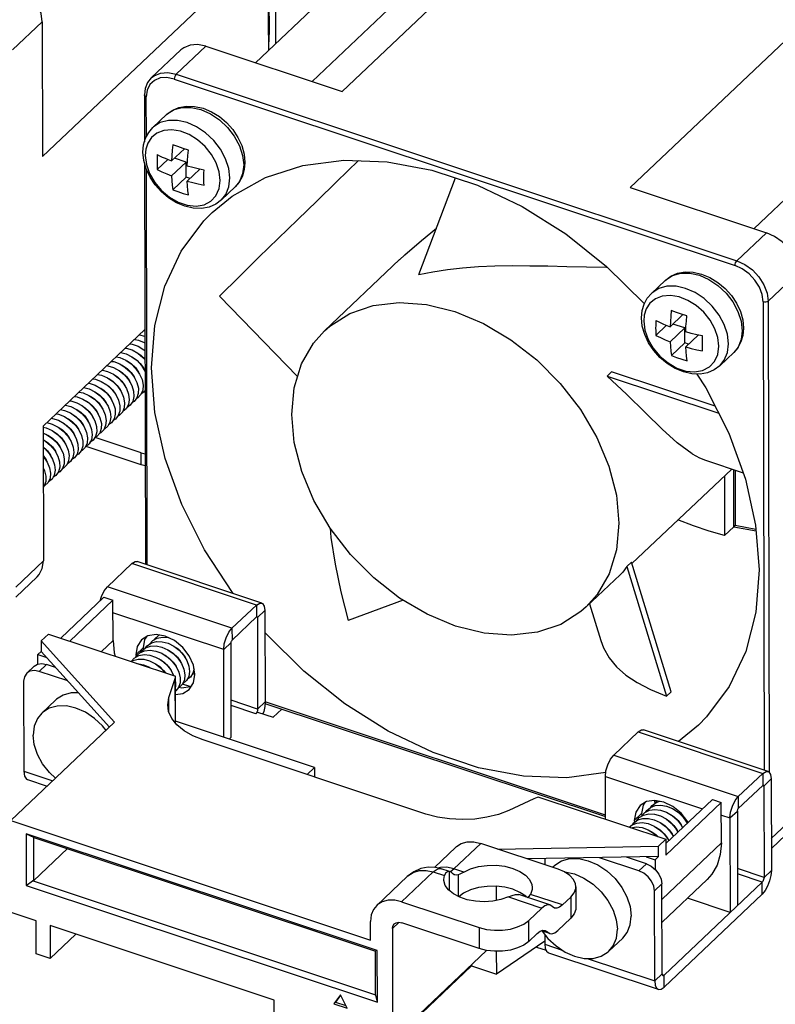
# Model space of a CAD drawing. Extents: x 0 to 1189, y 0 to 841.
# Tile 53 of 256: x 639 to 654, y 225 to 244. Entities that reach past the tile are written whole.
import ezdxf

# ---------------------------------------------------------------- set-up
doc = ezdxf.new("R2010")
doc.units = 0
doc.header["$LTSCALE"] = 65.395
doc.layers.get('0').update_dxf_attribs({"linetype": 'CONTINUOUS'})
for name, color, linetype in [('02___PRT_ALL_AXES', 7, 'CONTINUOUS'), ('03_ALL_AXES', 7, 'CONTINUOUS'), ('20_ALL_FEATURES', 7, 'CONTINUOUS')]:
    doc.layers.add(name, color=color, linetype=linetype)

msp = doc.modelspace()

# ---------------------------------------------------------------- linework, layer by layer
at = {"color": 7, "linetype": 'Continuous'}
for p, q in [((644.218, 243.741), (644.208, 248.133)), ((644.218, 248.154), (644.227, 243.761)), ((644.359, 243.58), (644.351, 247.322)), ((643.965, 243.206), (646.935, 246.022)), ((649.14, 245.972), (645.636, 242.65)), ((645.057, 242.843), (647.634, 245.286)), ((643.355, 244.715), (639.851, 241.394)), ((654.707, 244.12), (651.202, 240.799)), ((639.845, 243.999), (639.273, 243.456)), ((639.845, 243.999), (639.851, 241.394)), ((644.218, 243.741), (644.214, 243.442)), ((644.222, 243.45), (644.227, 243.761)), ((643.003, 243.526), (642.431, 242.984)), ((643.003, 243.526), (645.636, 242.65)), ((642.523, 243.456), (641.951, 242.913)), ((642.431, 242.984), (653.263, 239.38)), ((642.395, 242.892), (653.227, 239.289)), ((653.593, 240.003), (656.564, 242.818)), ((641.821, 242.585), (641.823, 241.681)), ((641.857, 241.775), (641.855, 242.552)), ((641.982, 241.954), (642.248, 242.206)), ((642.248, 242.206), (642.262, 242.219)), ((642.593, 241.544), (642.345, 241.31)), ((641.824, 241.266), (641.84, 233.514)), ((642.274, 241.338), (642.069, 241.143)), ((642.626, 241.286), (642.346, 241.02)), ((642.626, 241.286), (642.399, 241.361)), ((642.626, 240.996), (642.626, 241.286)), ((643.716, 241.416), (643.738, 241.232)), ((645.955, 241.316), (645.53, 240.905)), ((641.874, 233.503), (641.858, 241.149)), ((642.888, 241.149), (642.647, 240.92)), ((642.626, 240.996), (642.37, 240.753)), ((642.701, 240.972), (642.626, 240.996)), ((647.122, 239.114), (647.828, 240.982)), ((643.307, 240.557), (643.572, 240.809)), ((651.202, 240.799), (653.835, 239.923)), ((653.263, 239.38), (653.835, 239.923)), ((646.747, 239.403), (645.296, 238.027)), ((646.745, 239.401), (646.847, 239.496)), ((651.61, 238.751), (651.876, 239.003)), ((651.876, 239.003), (651.89, 239.016)), ((654.438, 239.144), (653.866, 238.601)), ((644.779, 237.144), (643.268, 238.7)), ((653.77, 238.587), (653.789, 229.539)), ((653.866, 238.601), (653.885, 229.496)), ((652.221, 238.341), (651.973, 238.106)), ((653.345, 238.213), (653.366, 238.029)), ((641.83, 238.05), (639.862, 236.184)), ((651.902, 238.135), (651.697, 237.94)), ((652.254, 238.083), (651.974, 237.817)), ((652.254, 238.083), (652.028, 238.158)), ((652.255, 237.793), (652.254, 238.083)), ((652.516, 237.946), (652.275, 237.717)), ((652.255, 237.793), (651.998, 237.55)), ((652.329, 237.768), (652.255, 237.793)), ((652.935, 237.354), (653.2, 237.606)), ((650.843, 237.237), (650.754, 237.152)), ((650.754, 237.152), (652.912, 236.434)), ((652.843, 236.571), (650.843, 237.237)), ((652.491, 237.192), (652.664, 236.926)), ((644.664, 236.411), (644.711, 236.923)), ((641.833, 236.835), (641.806, 236.844)), ((639.862, 236.184), (639.868, 233.58)), ((641.756, 235.67), (640.87, 235.965)), ((641.756, 235.67), (641.836, 235.652)), ((641.757, 235.438), (641.756, 235.67)), ((653.163, 235.357), (651.235, 233.53)), ((652.655, 235.526), (653.381, 235.285)), ((653.204, 234.243), (653.202, 235.344)), ((653.023, 235.224), (653.025, 234.074)), ((653.227, 235.336), (653.229, 234.271)), ((653.025, 234.074), (653.204, 234.243)), ((653.204, 234.243), (653.632, 234.164)), ((653.228, 234.273), (653.629, 234.193)), ((639.335, 233.075), (639.868, 233.58)), ((651.227, 233.557), (651.137, 233.473)), ((651.137, 233.473), (651.902, 230.97)), ((651.992, 231.055), (651.227, 233.557)), ((639.748, 233.272), (639.335, 232.881)), ((651.009, 233.315), (650.352, 232.693)), ((640.203, 232.09), (641.039, 232.882)), ((641.039, 232.882), (641.213, 232.824)), ((640.377, 232.032), (641.213, 232.824)), ((641.214, 232.042), (641.213, 232.824)), ((643.985, 232.729), (643.985, 232.498)), ((646.82, 232.822), (645.756, 232.432)), ((650.416, 232.753), (650.632, 232.045)), ((643.512, 232.049), (643.985, 232.498)), ((644.003, 232.486), (643.984, 232.492)), ((644.002, 232.495), (644.003, 232.486)), ((644.146, 232.621), (644.003, 232.486)), ((644.003, 232.486), (644.007, 230.72)), ((639.966, 232.169), (639.825, 232.036)), ((639.966, 232.169), (642.418, 231.353)), ((643.511, 232.28), (643.512, 232.049)), ((639.825, 232.036), (641.245, 230.465)), ((639.825, 232.036), (639.826, 231.833)), ((641.214, 232.042), (640.989, 231.828)), ((643.351, 231.867), (643.494, 232.003)), ((643.498, 230.179), (643.494, 232.003)), ((639.826, 231.833), (639.76, 231.771)), ((639.76, 231.771), (639.934, 231.713)), ((639.761, 231.588), (639.76, 231.771)), ((641.146, 230.372), (639.826, 231.833)), ((639.69, 231.547), (639.547, 231.412)), ((639.69, 231.547), (639.753, 231.586)), ((639.93, 231.583), (639.787, 231.447)), ((640.105, 231.525), (639.93, 231.583)), ((642.418, 231.344), (642.418, 231.353)), ((642.294, 230.945), (642.409, 231.288)), ((642.409, 231.288), (642.411, 230.46)), ((642.42, 230.449), (642.418, 231.344)), ((642.7, 231.155), (642.558, 231.202)), ((651.902, 230.97), (651.992, 231.055)), ((642.269, 230.798), (642.294, 230.945)), ((642.294, 230.657), (642.294, 230.945)), ((644.007, 230.72), (643.496, 230.89)), ((643.972, 230.628), (643.496, 230.787)), ((644.15, 230.856), (644.007, 230.72)), ((644.148, 230.829), (650.724, 228.641)), ((650.724, 228.669), (644.15, 230.856)), ((643.972, 230.628), (644.007, 230.662)), ((643.979, 230.637), (643.972, 230.628)), ((643.987, 230.648), (643.979, 230.637)), ((643.995, 230.665), (643.987, 230.648)), ((643.992, 230.637), (643.987, 230.648)), ((644.007, 230.72), (644.006, 230.703)), ((644.007, 230.662), (644.308, 230.562)), ((644.308, 230.562), (644.475, 230.72)), ((639.242, 228.567), (641.245, 230.465)), ((645.105, 229.591), (642.42, 230.484)), ((652.519, 230.406), (652.132, 230.09)), ((647.257, 228.691), (642.954, 230.123)), ((643.456, 230.14), (643.498, 230.179)), ((644.962, 229.455), (645.105, 229.591)), ((645.105, 229.591), (645.106, 229.416)), ((653.764, 229.476), (653.764, 229.244)), ((645.106, 229.416), (645.099, 229.409)), ((653.925, 229.368), (653.782, 229.232)), ((653.764, 229.244), (653.29, 228.795)), ((653.762, 229.239), (653.782, 229.232)), ((653.781, 229.242), (653.782, 229.232)), ((653.782, 229.232), (653.786, 227.467)), ((649.339, 228.983), (648.859, 228.761)), ((649.435, 229.018), (651.888, 228.202)), ((651.682, 228.899), (651.673, 228.955)), ((652.788, 228.973), (651.888, 228.12)), ((652.961, 228.915), (651.888, 227.898)), ((652.788, 228.973), (652.961, 228.915)), ((652.963, 228.132), (652.961, 228.915)), ((653.29, 229.027), (653.29, 228.795)), ((653.129, 228.614), (653.272, 228.749)), ((653.272, 228.749), (653.276, 226.926)), ((653.927, 228.219), (654.46, 228.725)), ((639.242, 228.567), (646.188, 226.256)), ((646.318, 226.052), (639.534, 228.309)), ((639.534, 228.309), (639.678, 228.243)), ((639.534, 228.309), (639.536, 227.31)), ((654.34, 228.417), (653.928, 228.026)), ((639.687, 228.237), (639.678, 228.243)), ((639.678, 228.243), (639.68, 227.403)), ((639.687, 228.237), (646.28, 226.043)), ((647.796, 227.631), (648.314, 228.122)), ((649.81, 227.625), (648.314, 228.122)), ((651.888, 228.202), (651.747, 228.069)), ((652.963, 228.132), (651.816, 227.045)), ((651.888, 228.202), (651.888, 227.898)), ((639.68, 227.403), (640.333, 228.022)), ((647.834, 228.051), (647.42, 227.659)), ((648.639, 228.014), (651.747, 228.069)), ((651.748, 227.867), (651.747, 228.069)), ((651.748, 227.867), (649.217, 227.822)), ((651.514, 227.729), (651.132, 227.856)), ((651.509, 227.862), (651.682, 227.805)), ((651.682, 227.805), (651.748, 227.867)), ((651.682, 227.805), (651.683, 227.621)), ((646.788, 226.994), (647.397, 227.572)), ((647.397, 227.572), (647.614, 227.5)), ((647.553, 227.632), (647.44, 227.658)), ((647.535, 227.66), (647.487, 227.647)), ((647.662, 227.661), (647.535, 227.66)), ((647.712, 227.579), (647.553, 227.632)), ((647.796, 227.631), (647.662, 227.661)), ((647.726, 227.574), (647.711, 227.578)), ((647.712, 227.209), (647.711, 227.578)), ((647.723, 227.582), (647.739, 227.587)), ((647.739, 227.587), (647.796, 227.631)), ((647.986, 227.568), (647.796, 227.631)), ((651.514, 227.729), (651.371, 227.593)), ((653.786, 227.467), (653.275, 227.637)), ((653.929, 227.602), (653.786, 227.467)), ((639.536, 227.31), (639.656, 227.4)), ((639.68, 227.403), (639.656, 227.4)), ((646.289, 225.193), (639.656, 227.4)), ((646.307, 226.924), (646.896, 227.482)), ((646.896, 227.482), (646.897, 227.482)), ((646.897, 227.482), (646.91, 227.495)), ((647.603, 227.426), (647.614, 227.5)), ((647.88, 227.515), (647.881, 227.097)), ((652.686, 227.424), (651.817, 226.6)), ((651.855, 225.579), (653.75, 227.375)), ((653.75, 227.375), (653.275, 227.533)), ((653.751, 227.144), (653.75, 227.375)), ((639.536, 227.31), (646.32, 225.053)), ((648.613, 227.294), (648.614, 227.021)), ((650.152, 227.287), (650.153, 226.882)), ((651.815, 227.339), (651.672, 227.204)), ((651.819, 225.603), (651.815, 227.339)), ((646.788, 226.994), (648.283, 226.497)), ((648.849, 227.089), (649.494, 226.874)), ((649.033, 227.138), (649.048, 227.134)), ((649.65, 226.934), (649.048, 227.134)), ((649.201, 227.083), (649.183, 227.103)), ((649.893, 226.933), (649.274, 227.139)), ((650.054, 227.086), (649.893, 226.933)), ((650.054, 227.086), (650.055, 226.68)), ((639.727, 226.625), (639.246, 226.785)), ((649.494, 226.874), (649.242, 226.636)), ((649.737, 226.873), (649.65, 226.934)), ((639.729, 225.988), (639.727, 226.625)), ((646.188, 226.256), (646.187, 226.616)), ((646.608, 226.476), (646.738, 226.598)), ((649.243, 226.23), (649.242, 226.636)), ((650.055, 226.68), (649.802, 226.442)), ((644.326, 225.095), (639.998, 226.535)), ((639.998, 226.535), (639.999, 225.898)), ((646.608, 226.476), (646.613, 224.334)), ((648.284, 226.092), (646.789, 226.589)), ((648.283, 226.497), (648.284, 226.092)), ((649.404, 226.383), (649.461, 226.426)), ((649.647, 226.382), (649.486, 226.435)), ((649.509, 226.444), (649.603, 226.412)), ((649.56, 226.443), (649.647, 226.382)), ((639.999, 225.898), (640.496, 226.369)), ((649.555, 226.231), (648.617, 225.595)), ((649.404, 226.383), (649.243, 226.23)), ((646.318, 226.052), (646.281, 226.046)), ((646.283, 225.206), (646.281, 226.046)), ((646.32, 225.053), (646.318, 226.052)), ((648.429, 226.055), (646.613, 224.334)), ((648.616, 226.039), (648.617, 225.595)), ((639.999, 225.898), (639.729, 225.988)), ((646.133, 223.857), (648.136, 225.755)), ((648.136, 225.777), (648.136, 225.755)), ((648.136, 225.755), (648.617, 225.595)), ((651.676, 225.467), (651.819, 225.603)), ((651.82, 225.59), (651.855, 225.579)), ((651.844, 225.571), (651.855, 225.579)), ((651.855, 225.347), (651.855, 225.579)), ((644.328, 224.458), (644.326, 225.095)), ((645.604, 225.197), (645.475, 225.024)), ((645.608, 225.188), (645.51, 225.057)), ((645.734, 224.937), (645.604, 225.197)), ((646.289, 225.193), (646.283, 225.206)), ((646.32, 225.053), (646.289, 225.193)), ((645.475, 225.024), (645.51, 225.057)), ((645.475, 225.024), (645.734, 224.937)), ((645.51, 225.057), (645.707, 224.992))]:
    msp.add_line(p, q, dxfattribs=at)
at = {"color": 3, "linetype": 'Continuous'}
for p, q in [((641.757, 235.438), (640.692, 235.792)), ((641.836, 235.421), (641.757, 235.438)), ((641.578, 233.53), (641.104, 233.081)), ((643.985, 232.729), (641.578, 233.53)), ((644.085, 232.768), (641.678, 233.568)), ((643.511, 232.28), (641.104, 233.081)), ((640.965, 232.812), (640.99, 232.897)), ((643.511, 232.28), (643.985, 232.729)), ((643.351, 231.867), (641.213, 232.578)), ((644.146, 232.621), (644.15, 230.856)), ((643.354, 230.174), (643.351, 231.867)), ((640.341, 231.263), (639.787, 231.447)), ((639.486, 231.258), (639.49, 229.521)), ((650.883, 229.828), (651.356, 230.277)), ((651.356, 230.277), (653.764, 229.476)), ((653.864, 229.514), (651.456, 230.315)), ((650.883, 229.828), (653.29, 229.027)), ((639.49, 229.521), (640.052, 229.335)), ((653.764, 229.476), (653.29, 229.027)), ((639.559, 229.359), (639.943, 229.231)), ((650.722, 229.415), (652.596, 228.791)), ((650.724, 228.589), (650.722, 229.415)), ((653.925, 229.368), (653.929, 227.602)), ((652.962, 228.67), (653.129, 228.614)), ((653.129, 228.614), (653.133, 226.79)), ((649.551, 227.828), (649.551, 227.711)), ((651.371, 227.593), (650.609, 227.847)), ((651.676, 225.467), (651.672, 227.204)), ((653.751, 227.144), (651.855, 225.347)), ((653.133, 226.79), (652.308, 227.065)), ((649.554, 226.362), (649.555, 226.173)), ((649.392, 226.121), (649.577, 226.059)), ((649.555, 226.173), (649.885, 226.063)), ((649.555, 226.173), (649.562, 226.099)), ((649.623, 226.01), (651.744, 225.305)), ((650.371, 225.901), (651.676, 225.467))]:
    msp.add_line(p, q, dxfattribs=at)
at = {"color": 7, "linetype": 'Continuous'}
for points in [[(639.845, 243.999), (639.824, 244.156), (639.764, 244.315), (639.668, 244.467), (639.544, 244.6), (639.398, 244.706), (639.242, 244.778)], [(644.227, 243.761), (644.227, 243.755), (644.218, 243.741)], [(643.003, 243.526), (642.847, 243.558), (642.702, 243.549), (642.578, 243.498), (642.523, 243.456)], [(641.951, 242.913), (642.006, 242.956), (642.13, 243.007), (642.275, 243.016), (642.431, 242.984)], [(642.431, 242.984), (642.417, 242.967), (642.406, 242.943), (642.398, 242.917), (642.395, 242.892)], [(641.951, 242.913), (641.88, 242.824), (641.836, 242.713), (641.821, 242.585)], [(642.395, 242.892), (642.255, 242.921), (642.125, 242.913), (642.013, 242.867), (641.927, 242.788), (641.873, 242.68), (641.855, 242.552)], [(641.855, 242.552), (641.835, 242.562), (641.823, 242.576), (641.821, 242.585)], [(642.248, 242.206), (642.357, 242.287), (642.486, 242.343), (642.633, 242.37), (642.79, 242.365), (642.953, 242.328)], [(642.262, 242.219), (642.393, 242.301), (642.55, 242.344), (642.724, 242.345), (642.908, 242.303), (643.093, 242.222), (643.268, 242.105), (643.425, 241.958), (643.556, 241.789), (643.655, 241.605), (643.716, 241.416)], [(642.953, 242.328), (643.114, 242.261), (643.267, 242.167), (643.406, 242.051), (643.527, 241.915), (643.626, 241.765), (643.701, 241.606)], [(643.472, 240.981), (643.451, 241.165), (643.389, 241.353), (643.29, 241.537), (643.159, 241.706), (643.002, 241.853), (642.827, 241.97), (642.643, 242.052), (642.459, 242.093), (642.284, 242.092), (642.127, 242.05), (641.996, 241.967), (641.982, 241.954)], [(641.792, 241.481), (641.805, 241.621), (641.842, 241.748), (641.902, 241.86), (641.982, 241.954)], [(643.284, 240.934), (643.264, 241.101), (643.207, 241.272), (643.115, 241.437), (642.993, 241.588), (642.847, 241.719), (642.685, 241.819), (642.516, 241.885), (642.35, 241.912), (642.194, 241.899), (642.06, 241.847), (641.956, 241.763), (641.885, 241.655), (641.846, 241.535), (641.835, 241.416)], [(643.307, 240.557), (643.198, 240.476), (643.068, 240.42), (642.922, 240.394), (642.764, 240.398), (642.601, 240.435), (642.44, 240.502), (642.288, 240.596), (642.149, 240.713), (642.028, 240.849), (641.928, 240.998), (641.854, 241.158), (641.808, 241.32), (641.792, 241.481)], [(642.068, 241.432), (642.066, 241.382), (642.065, 241.332), (642.065, 241.285)], [(642.068, 241.432), (642.114, 241.41), (642.164, 241.386), (642.219, 241.361), (642.28, 241.336), (642.345, 241.31)], [(642.368, 241.622), (642.358, 241.516), (642.35, 241.412), (642.345, 241.31)], [(642.669, 241.521), (642.566, 241.552), (642.466, 241.586), (642.368, 241.622)], [(642.646, 241.21), (642.651, 241.312), (642.659, 241.416), (642.669, 241.521)], [(643.701, 241.606), (643.746, 241.443), (643.762, 241.283)], [(641.835, 241.416), (641.857, 241.243), (641.919, 241.065), (642.018, 240.894), (642.149, 240.739), (642.304, 240.609), (642.474, 240.513), (642.648, 240.455), (642.818, 240.438), (642.972, 240.465), (643.103, 240.533), (643.202, 240.638), (643.263, 240.775), (643.284, 240.934)], [(642.065, 241.285), (642.066, 241.237), (642.067, 241.189), (642.069, 241.143)], [(643.129, 240.313), (643.514, 240.63), (644.156, 240.989), (644.879, 241.224), (645.669, 241.327), (646.506, 241.296), (647.373, 241.134)], [(643.762, 241.283), (643.749, 241.143), (643.712, 241.015), (643.652, 240.903), (643.572, 240.809)], [(642.069, 241.143), (642.158, 241.1), (642.25, 241.059), (642.346, 241.02)], [(642.971, 241.132), (642.86, 241.155), (642.752, 241.181), (642.646, 241.21)], [(642.968, 240.984), (642.968, 241.033), (642.969, 241.082), (642.971, 241.132)], [(643.738, 241.232), (643.717, 241.062), (643.656, 240.914), (643.572, 240.809)], [(647.373, 241.134), (648.25, 240.842), (649.117, 240.428), (649.956, 239.9), (650.747, 239.271), (651.472, 238.555), (651.475, 238.552)], [(642.346, 241.02), (642.351, 240.928), (642.359, 240.839), (642.37, 240.753)], [(642.647, 240.92), (642.753, 240.892), (642.861, 240.866), (642.971, 240.843)], [(642.671, 240.653), (642.66, 240.739), (642.652, 240.828), (642.647, 240.92)], [(642.971, 240.843), (642.969, 240.889), (642.968, 240.936), (642.968, 240.984)], [(645.53, 240.905), (645.153, 240.539), (644.778, 240.175), (644.406, 239.812), (644.032, 239.448), (643.654, 239.078), (643.268, 238.7)], [(643.307, 240.557), (643.391, 240.662), (643.452, 240.81), (643.472, 240.981)], [(642.37, 240.753), (642.468, 240.717), (642.568, 240.684), (642.671, 240.653)], [(641.956, 237.312), (642.02, 238.131), (642.214, 238.889), (642.532, 239.567), (642.969, 240.152), (643.129, 240.313)], [(646.847, 239.496), (647.169, 239.776), (647.46, 240.008)], [(654.438, 239.144), (654.417, 239.301), (654.356, 239.46), (654.261, 239.611), (654.136, 239.745), (653.991, 239.851), (653.835, 239.923)], [(653.227, 239.289), (653.23, 239.313), (653.237, 239.339), (653.249, 239.363), (653.263, 239.38)], [(653.263, 239.38), (653.418, 239.309), (653.564, 239.203), (653.689, 239.069), (653.784, 238.918), (653.845, 238.758), (653.866, 238.601)], [(647.122, 239.114), (647.391, 239.169), (647.671, 239.213), (647.964, 239.245), (648.27, 239.268), (648.589, 239.281), (648.92, 239.287), (649.261, 239.286), (649.613, 239.281), (649.977, 239.273), (650.355, 239.264), (650.747, 239.258), (650.761, 239.258)], [(651.876, 239.003), (651.985, 239.084), (652.114, 239.14), (652.261, 239.166), (652.418, 239.162), (652.581, 239.125)], [(653.77, 238.587), (653.751, 238.728), (653.697, 238.872), (653.61, 239.009), (653.498, 239.129), (653.367, 239.224), (653.227, 239.289)], [(651.89, 239.016), (652.021, 239.098), (652.178, 239.141), (652.352, 239.141), (652.537, 239.1), (652.721, 239.019), (652.896, 238.902), (653.053, 238.755), (653.184, 238.585), (653.283, 238.402), (653.345, 238.213)], [(652.581, 239.125), (652.742, 239.058), (652.895, 238.964), (653.034, 238.847), (653.155, 238.712), (653.255, 238.562), (653.329, 238.402)], [(653.1, 237.777), (653.079, 237.961), (653.017, 238.15), (652.918, 238.333), (652.787, 238.503), (652.63, 238.65), (652.455, 238.767), (652.271, 238.848), (652.087, 238.89), (651.912, 238.889), (651.755, 238.846), (651.625, 238.764), (651.61, 238.751)], [(651.421, 238.277), (651.433, 238.418), (651.471, 238.545), (651.53, 238.657), (651.61, 238.751)], [(652.912, 237.731), (652.892, 237.898), (652.835, 238.069), (652.743, 238.234), (652.621, 238.385), (652.475, 238.515), (652.313, 238.616), (652.145, 238.682), (651.978, 238.709), (651.822, 238.696), (651.688, 238.644), (651.584, 238.559), (651.513, 238.451), (651.474, 238.332), (651.463, 238.213)], [(653.866, 238.601), (653.847, 238.59), (653.823, 238.583), (653.795, 238.582), (653.77, 238.587)], [(645.296, 238.027), (645.399, 238.119), (645.788, 238.364), (646.238, 238.517), (646.737, 238.575), (647.269, 238.535), (647.817, 238.399), (648.366, 238.17), (648.898, 237.856), (649.398, 237.466), (649.849, 237.012), (650.239, 236.508), (650.556, 235.969), (650.79, 235.412), (650.934, 234.853), (650.983, 234.309)], [(651.996, 238.418), (651.986, 238.312), (651.978, 238.208), (651.973, 238.106)], [(652.297, 238.318), (652.194, 238.349), (652.094, 238.382), (651.996, 238.418)], [(653.329, 238.402), (653.374, 238.24), (653.39, 238.079)], [(652.935, 237.354), (652.826, 237.273), (652.696, 237.217), (652.55, 237.19), (652.392, 237.195), (652.23, 237.232), (652.068, 237.299), (651.916, 237.393), (651.777, 237.51), (651.656, 237.645), (651.556, 237.795), (651.482, 237.954), (651.436, 238.117), (651.421, 238.277)], [(651.463, 238.213), (651.485, 238.039), (651.547, 237.862), (651.646, 237.69), (651.777, 237.536), (651.932, 237.406), (652.102, 237.309), (652.277, 237.251), (652.446, 237.235), (652.601, 237.262), (652.731, 237.33), (652.83, 237.435), (652.892, 237.571), (652.912, 237.731)], [(651.696, 238.229), (651.694, 238.178), (651.694, 238.129), (651.693, 238.081)], [(651.696, 238.229), (651.742, 238.206), (651.792, 238.183), (651.848, 238.158), (651.908, 238.132), (651.973, 238.106)], [(652.274, 238.006), (652.279, 238.108), (652.287, 238.212), (652.297, 238.318)], [(644.711, 236.923), (644.853, 237.387), (645.084, 237.79), (645.296, 238.027)], [(651.693, 238.081), (651.694, 238.033), (651.695, 237.986), (651.697, 237.94)], [(653.39, 238.079), (653.378, 237.939), (653.34, 237.812), (653.28, 237.7), (653.2, 237.606)], [(653.366, 238.029), (653.345, 237.859), (653.284, 237.711), (653.2, 237.606)], [(651.697, 237.94), (651.786, 237.896), (651.878, 237.855), (651.974, 237.817)], [(652.599, 237.929), (652.488, 237.952), (652.38, 237.978), (652.274, 238.006)], [(652.596, 237.781), (652.596, 237.83), (652.597, 237.879), (652.599, 237.929)], [(651.974, 237.817), (651.979, 237.725), (651.987, 237.636), (651.998, 237.55)], [(652.275, 237.717), (652.381, 237.688), (652.489, 237.662), (652.599, 237.639)], [(652.299, 237.45), (652.288, 237.536), (652.28, 237.625), (652.275, 237.717)], [(652.599, 237.639), (652.598, 237.686), (652.596, 237.733), (652.596, 237.781)], [(652.935, 237.354), (653.019, 237.459), (653.08, 237.607), (653.1, 237.777)], [(651.998, 237.55), (652.096, 237.514), (652.196, 237.481), (652.299, 237.45)], [(643.531, 232.952), (643.531, 232.952), (642.983, 233.794), (642.543, 234.67), (642.221, 235.562), (642.024, 236.449), (641.956, 237.312)], [(652.399, 235.651), (652.111, 235.866), (651.819, 236.13), (651.496, 236.444), (651.13, 236.801), (650.754, 237.152)], [(652.664, 236.926), (653.104, 236.05), (653.426, 235.158), (653.623, 234.271), (653.691, 233.408)], [(647.281, 232.55), (646.749, 232.864), (646.25, 233.254), (645.798, 233.708), (645.408, 234.212), (645.091, 234.751), (644.857, 235.308), (644.714, 235.867), (644.664, 236.411)], [(652.399, 235.651), (652.539, 235.573), (652.655, 235.526)], [(645.405, 234.217), (645.423, 234.034), (645.502, 233.519), (645.612, 232.987), (645.756, 232.432)], [(650.983, 234.309), (650.936, 233.797), (650.795, 233.333), (650.563, 232.93), (650.351, 232.693)], [(653.025, 234.074), (652.725, 234.159), (652.424, 234.259), (652.123, 234.374)], [(653.204, 234.243), (653.222, 234.261), (653.229, 234.271), (653.229, 234.272)], [(639.747, 233.272), (639.788, 233.317), (639.847, 233.436), (639.868, 233.58)], [(651.137, 233.473), (651.057, 233.365), (651.008, 233.314)], [(653.691, 233.408), (653.627, 232.589), (653.434, 231.831), (653.115, 231.153), (652.678, 230.568), (652.519, 230.406)], [(650.351, 232.693), (650.248, 232.601), (649.859, 232.356), (649.409, 232.203), (648.91, 232.145), (648.379, 232.185), (647.83, 232.321), (647.281, 232.55)], [(643.985, 232.498), (643.992, 232.502), (643.997, 232.502)], [(643.997, 232.502), (643.998, 232.501), (644.002, 232.495)], [(650.731, 229.492), (649.978, 229.393), (649.141, 229.423), (648.274, 229.586), (647.397, 229.878), (646.53, 230.292), (645.691, 230.82), (644.901, 231.448), (644.175, 232.165), (644.147, 232.199)], [(641.214, 232.042), (641.238, 231.808), (641.258, 231.739)], [(643.494, 232.003), (643.495, 232.015), (643.499, 232.028), (643.505, 232.04), (643.512, 232.049)], [(650.632, 232.045), (650.687, 231.9), (650.795, 231.712), (650.938, 231.538), (651.118, 231.377), (651.335, 231.23), (651.595, 231.094), (651.902, 230.97)], [(639.753, 231.586), (639.837, 231.6), (639.93, 231.583)], [(642.409, 231.288), (642.415, 231.31), (642.418, 231.331), (642.418, 231.344)], [(642.448, 230.414), (642.348, 230.539), (642.288, 230.672), (642.269, 230.798)], [(644.006, 230.703), (644.002, 230.684), (643.995, 230.665)], [(642.954, 230.123), (642.755, 230.203), (642.585, 230.301), (642.448, 230.414)], [(653.764, 229.244), (653.771, 229.249), (653.775, 229.249)], [(653.775, 229.249), (653.777, 229.248), (653.781, 229.242)], [(649.435, 229.018), (649.402, 229.008), (649.37, 228.996), (649.339, 228.983)], [(648.859, 228.761), (648.657, 228.683), (648.434, 228.627), (648.198, 228.593), (647.955, 228.582), (647.713, 228.595), (647.478, 228.632), (647.257, 228.691)], [(653.272, 228.749), (653.274, 228.762), (653.278, 228.775), (653.283, 228.787), (653.29, 228.795)], [(647.834, 228.051), (647.845, 228.061), (647.939, 228.121), (648.053, 228.152), (648.18, 228.152), (648.314, 228.122)], [(652.963, 228.132), (652.942, 227.907), (652.88, 227.704), (652.779, 227.527), (652.686, 227.424)], [(647.44, 227.658), (647.298, 227.663), (647.157, 227.635), (647.024, 227.577), (646.896, 227.482)], [(646.91, 227.495), (647.013, 227.561), (647.132, 227.597), (647.263, 227.601), (647.397, 227.572)], [(647.397, 227.572), (647.454, 227.615), (647.508, 227.635), (647.553, 227.632)], [(647.711, 227.578), (647.671, 227.573), (647.637, 227.546), (647.614, 227.5)], [(647.77, 227.544), (647.752, 227.56), (647.733, 227.572), (647.726, 227.574)], [(647.813, 227.513), (647.801, 227.519), (647.77, 227.544)], [(647.986, 227.568), (647.947, 227.545), (647.911, 227.528), (647.88, 227.515)], [(647.986, 227.568), (648.118, 227.63), (648.272, 227.674), (648.438, 227.697), (648.61, 227.7), (648.778, 227.681), (648.934, 227.641), (649.07, 227.583), (649.181, 227.51), (649.259, 227.424), (649.302, 227.331), (649.31, 227.271)], [(650.152, 227.287), (650.145, 227.341), (650.107, 227.426), (650.036, 227.504), (649.935, 227.571), (649.81, 227.625)], [(651.514, 227.729), (651.607, 227.684), (651.691, 227.615), (651.757, 227.529), (651.8, 227.434), (651.815, 227.339)], [(647.91, 227.082), (647.787, 227.146), (647.693, 227.224), (647.631, 227.312), (647.604, 227.405), (647.603, 227.426)], [(647.88, 227.515), (647.838, 227.509), (647.813, 227.513)], [(653.786, 227.467), (653.784, 227.447), (653.779, 227.426), (653.771, 227.406), (653.761, 227.388), (653.75, 227.375)], [(649.183, 227.103), (649.073, 227.177), (648.936, 227.236), (648.779, 227.275), (648.611, 227.295), (648.439, 227.292), (648.273, 227.268), (648.118, 227.224), (647.985, 227.161), (647.891, 227.092)], [(649.31, 227.271), (649.307, 227.234), (649.274, 227.139)], [(650.054, 227.086), (650.118, 227.166), (650.149, 227.253), (650.152, 227.287)], [(646.788, 226.994), (646.653, 227.024), (646.526, 227.024), (646.413, 226.993), (646.318, 226.933), (646.307, 226.924)], [(648.849, 227.089), (648.706, 227.039), (648.547, 227.007), (648.38, 226.996), (648.213, 227.005), (648.054, 227.034), (647.91, 227.082)], [(648.849, 227.089), (648.922, 227.119), (648.984, 227.136), (649.033, 227.138)], [(649.211, 227.08), (649.229, 227.089), (649.254, 227.11), (649.274, 227.139)], [(646.307, 226.924), (646.247, 226.847), (646.202, 226.74), (646.187, 226.616)], [(649.65, 226.934), (649.605, 226.938), (649.551, 226.918), (649.494, 226.874)], [(649.893, 226.933), (649.836, 226.89), (649.782, 226.87), (649.737, 226.873)], [(650.153, 226.882), (650.15, 226.848), (650.119, 226.761), (650.055, 226.68)], [(646.644, 226.568), (646.682, 226.591), (646.733, 226.599), (646.789, 226.589)], [(648.283, 226.497), (648.426, 226.461), (648.58, 226.444), (648.736, 226.446), (648.888, 226.468), (649.027, 226.508), (649.147, 226.565), (649.242, 226.636)], [(646.608, 226.476), (646.617, 226.526), (646.644, 226.568)], [(649.461, 226.426), (649.515, 226.446), (649.56, 226.443)], [(649.647, 226.382), (649.691, 226.378), (649.745, 226.398), (649.802, 226.442)], [(649.243, 226.23), (649.148, 226.16), (649.028, 226.103), (648.889, 226.063), (648.737, 226.041), (648.581, 226.038), (648.427, 226.055), (648.284, 226.092)], [(651.819, 225.603), (651.821, 225.587), (651.826, 225.575), (651.833, 225.57)], [(651.833, 225.57), (651.834, 225.57), (651.844, 225.571)]]:
    msp.add_lwpolyline(points, dxfattribs=at)
at = {"color": 3, "linetype": 'Continuous'}
for points in [[(641.578, 233.53), (641.64, 233.569), (641.678, 233.568)], [(640.99, 232.897), (641.043, 233.003), (641.104, 233.081)], [(643.985, 232.729), (644.047, 232.768), (644.085, 232.767)], [(644.085, 232.767), (644.099, 232.761), (644.134, 232.709), (644.146, 232.621)], [(643.351, 231.867), (643.363, 231.978), (643.397, 232.096), (643.45, 232.202), (643.511, 232.28)], [(639.547, 231.412), (639.501, 231.342), (639.486, 231.258)], [(639.787, 231.447), (639.694, 231.464), (639.61, 231.451), (639.547, 231.412)], [(644.15, 230.856), (644.143, 230.768), (644.123, 230.674), (644.106, 230.628)], [(651.356, 230.277), (651.418, 230.315), (651.457, 230.315)], [(650.722, 229.415), (650.734, 229.526), (650.769, 229.643), (650.821, 229.749), (650.883, 229.828)], [(639.49, 229.521), (639.504, 229.424), (639.543, 229.366), (639.558, 229.359)], [(653.764, 229.476), (653.825, 229.514), (653.864, 229.514)], [(653.864, 229.514), (653.877, 229.507), (653.913, 229.456), (653.925, 229.368)], [(653.129, 228.614), (653.141, 228.725), (653.176, 228.843), (653.228, 228.949), (653.29, 229.027)], [(651.672, 227.204), (651.657, 227.298), (651.614, 227.393), (651.548, 227.479), (651.464, 227.548), (651.371, 227.593)], [(653.929, 227.602), (653.92, 227.505), (653.895, 227.4), (653.856, 227.298), (653.806, 227.21), (653.751, 227.144)], [(649.562, 226.099), (649.583, 226.044), (649.616, 226.013), (649.623, 226.01)], [(651.676, 225.467), (651.685, 225.386), (651.71, 225.329), (651.744, 225.305)], [(651.744, 225.305), (651.75, 225.303), (651.8, 225.309), (651.855, 225.347)]]:
    msp.add_lwpolyline(points, dxfattribs=at)
at = {"layer": '02___PRT_ALL_AXES', "color": 3, "linetype": 'Continuous'}
for p, q in [((641.887, 232.134), (641.766, 232.059)), ((642.399, 232.041), (642.223, 232.127)), ((641.652, 231.767), (641.658, 231.731)), ((642.768, 231.226), (642.796, 231.387)), ((642.681, 231.094), (642.768, 231.226)), ((651.515, 228.93), (651.394, 228.856)), ((651.674, 228.955), (651.515, 228.93)), ((651.851, 228.923), (651.674, 228.955)), ((651.28, 228.564), (651.285, 228.532))]:
    msp.add_line(p, q, dxfattribs=at)
at = {"layer": '02___PRT_ALL_AXES', "color": 7, "linetype": 'Continuous'}
for p, q in [((641.857, 232.115), (641.823, 232.063)), ((641.823, 232.063), (641.795, 231.903)), ((641.652, 231.767), (641.795, 231.903)), ((641.795, 231.903), (641.801, 231.868)), ((642.704, 231.156), (642.734, 231.174)), ((642.482, 231.142), (642.545, 231.131)), ((642.545, 231.131), (642.704, 231.156)), ((651.485, 228.912), (651.451, 228.86)), ((651.28, 228.564), (651.423, 228.699)), ((651.451, 228.86), (651.423, 228.699)), ((651.423, 228.699), (651.429, 228.665))]:
    msp.add_line(p, q, dxfattribs=at)
at = {"layer": '02___PRT_ALL_AXES', "color": 3, "linetype": 'Continuous'}
for points in [[(642.223, 232.127), (642.046, 232.159), (641.887, 232.134)], [(641.766, 232.059), (641.68, 231.928), (641.652, 231.767)], [(642.796, 231.387), (642.767, 231.566), (642.686, 231.746), (642.559, 231.91), (642.399, 232.041)], [(642.419, 230.998), (642.561, 231.02), (642.681, 231.094)], [(652.32, 228.53), (652.314, 228.543), (652.187, 228.707), (652.028, 228.838), (651.851, 228.923)], [(651.394, 228.856), (651.308, 228.724), (651.28, 228.564)]]:
    msp.add_lwpolyline(points, dxfattribs=at)
at = {"layer": '03_ALL_AXES', "color": 7, "linetype": 'Continuous'}
for p, q in [((639.836, 230.64), (640.105, 230.894)), ((649.747, 227.704), (649.878, 227.786)), ((650.393, 227.788), (650.577, 227.707)), ((649.701, 227.661), (649.733, 227.691)), ((649.733, 227.691), (649.747, 227.704)), ((649.926, 227.575), (649.941, 227.575)), ((651.041, 227.273), (651.139, 227.09)), ((650.772, 227.019), (650.871, 226.836)), ((650.789, 226.04), (651.057, 226.294))]:
    msp.add_line(p, q, dxfattribs=at)
for points in [[(640.249, 230.99), (640.119, 230.907), (640.105, 230.894)], [(640.549, 231.033), (640.406, 231.032), (640.249, 230.99)], [(640.497, 230.737), (640.313, 230.779), (640.138, 230.778), (639.981, 230.735), (639.85, 230.653), (639.836, 230.64)], [(639.836, 230.64), (639.752, 230.535), (639.691, 230.387), (639.671, 230.217)], [(641.079, 230.307), (641.013, 230.392), (640.856, 230.539), (640.681, 230.656), (640.497, 230.737)], [(640.101, 229.381), (639.984, 229.491), (639.853, 229.661), (639.754, 229.844), (639.692, 230.033), (639.671, 230.217)], [(649.878, 227.786), (650.034, 227.829), (650.209, 227.83), (650.393, 227.788)], [(649.941, 227.575), (650.125, 227.534), (650.309, 227.453), (650.484, 227.336)], [(650.577, 227.707), (650.752, 227.59), (650.909, 227.443), (651.041, 227.273)], [(650.484, 227.336), (650.641, 227.189), (650.772, 227.019)], [(651.139, 227.09), (651.201, 226.901), (651.222, 226.717)], [(650.871, 226.836), (650.933, 226.647), (650.954, 226.463)], [(651.057, 226.294), (651.141, 226.399), (651.202, 226.547), (651.222, 226.717)], [(649.502, 226.43), (649.612, 226.288), (649.769, 226.141), (649.944, 226.024), (650.128, 225.942), (650.312, 225.901), (650.487, 225.902), (650.644, 225.944)], [(650.789, 226.04), (650.873, 226.145), (650.934, 226.293), (650.954, 226.463)], [(650.644, 225.944), (650.775, 226.027), (650.789, 226.04)]]:
    msp.add_lwpolyline(points, dxfattribs=at)
at = {"layer": '20_ALL_FEATURES', "color": 7, "linetype": 'Continuous'}
for p, q in [((641.455, 237.694), (641.468, 237.693)), ((641.468, 237.693), (641.582, 237.657)), ((641.543, 237.777), (641.586, 237.771)), ((641.586, 237.771), (641.699, 237.729)), ((641.185, 237.438), (641.23, 237.432)), ((641.097, 237.355), (641.112, 237.354)), ((641.112, 237.354), (641.226, 237.318)), ((641.23, 237.432), (641.343, 237.389)), ((640.827, 237.099), (640.874, 237.093)), ((640.874, 237.093), (640.987, 237.05)), ((641.516, 237.076), (641.576, 236.969)), ((641.623, 237.135), (641.676, 237.027)), ((641.727, 237.193), (641.774, 237.085)), ((641.774, 237.085), (641.795, 236.977)), ((640.739, 237.016), (640.756, 237.015)), ((640.756, 237.015), (640.87, 236.978)), ((640.87, 236.978), (640.98, 236.916)), ((640.987, 237.05), (641.095, 236.982)), ((641.095, 236.983), (641.132, 236.958)), ((641.409, 237.016), (641.474, 236.911)), ((641.474, 236.911), (641.514, 236.802)), ((641.576, 236.969), (641.609, 236.86)), ((641.676, 237.027), (641.703, 236.919)), ((641.703, 236.919), (641.702, 236.817)), ((641.787, 236.879), (641.752, 236.796)), ((641.795, 236.977), (641.787, 236.879)), ((641.833, 236.871), (641.829, 236.863)), ((640.382, 236.677), (640.4, 236.675)), ((640.47, 236.76), (640.518, 236.753)), ((640.518, 236.753), (640.631, 236.71)), ((641.052, 236.676), (641.117, 236.571)), ((641.16, 236.736), (641.219, 236.629)), ((641.266, 236.794), (641.319, 236.686)), ((641.319, 236.686), (641.345, 236.578)), ((641.371, 236.853), (641.417, 236.744)), ((641.417, 236.744), (641.437, 236.637)), ((641.527, 236.697), (641.512, 236.602)), ((641.514, 236.802), (641.527, 236.697)), ((641.615, 236.757), (641.594, 236.665)), ((641.609, 236.86), (641.615, 236.757)), ((641.702, 236.817), (641.674, 236.73)), ((641.763, 236.807), (641.755, 236.804)), ((641.829, 236.863), (641.763, 236.807)), ((640.4, 236.675), (640.514, 236.638)), ((640.722, 236.493), (640.803, 236.395)), ((641.014, 236.513), (641.06, 236.404)), ((641.117, 236.571), (641.157, 236.462)), ((641.219, 236.629), (641.252, 236.52)), ((641.252, 236.52), (641.258, 236.416)), ((641.345, 236.578), (641.344, 236.477)), ((641.437, 236.637), (641.429, 236.539)), ((640.024, 236.338), (640.044, 236.336)), ((640.044, 236.336), (640.158, 236.299)), ((640.112, 236.421), (640.162, 236.414)), ((640.162, 236.414), (640.275, 236.37)), ((640.695, 236.336), (640.76, 236.23)), ((640.803, 236.395), (640.862, 236.288)), ((640.909, 236.454), (640.962, 236.346)), ((640.962, 236.346), (640.988, 236.238)), ((641.06, 236.404), (641.08, 236.297)), ((641.08, 236.297), (641.071, 236.199)), ((641.169, 236.356), (641.154, 236.261)), ((641.157, 236.462), (641.169, 236.356)), ((641.258, 236.416), (641.236, 236.325)), ((641.344, 236.477), (641.315, 236.39)), ((640.477, 236.215), (640.552, 236.114)), ((640.552, 236.114), (640.605, 236.006)), ((640.637, 236.21), (640.648, 236.185)), ((640.657, 236.172), (640.703, 236.063)), ((640.76, 236.23), (640.8, 236.121)), ((640.8, 236.121), (640.812, 236.016)), ((640.862, 236.288), (640.895, 236.179)), ((640.895, 236.179), (640.9, 236.076)), ((640.986, 236.137), (640.957, 236.05)), ((640.988, 236.238), (640.986, 236.137)), ((641.071, 236.199), (641.035, 236.116)), ((639.862, 236.053), (639.919, 236.031)), ((640.339, 235.995), (640.403, 235.89)), ((640.446, 236.055), (640.505, 235.948)), ((640.505, 235.948), (640.537, 235.839)), ((640.605, 236.006), (640.631, 235.898)), ((640.703, 236.063), (640.722, 235.957)), ((640.722, 235.957), (640.713, 235.859)), ((640.812, 236.016), (640.796, 235.921)), ((640.9, 236.076), (640.877, 235.985)), ((640.196, 235.773), (640.248, 235.665)), ((640.403, 235.89), (640.442, 235.781)), ((640.442, 235.781), (640.454, 235.676)), ((640.542, 235.736), (640.519, 235.645)), ((640.537, 235.839), (640.542, 235.736)), ((640.629, 235.797), (640.599, 235.71)), ((640.631, 235.898), (640.629, 235.797)), ((639.863, 235.606), (639.874, 235.595)), ((639.982, 235.655), (640.046, 235.55)), ((640.046, 235.55), (640.085, 235.441)), ((640.09, 235.715), (640.148, 235.607)), ((640.148, 235.607), (640.18, 235.499)), ((640.248, 235.665), (640.273, 235.557)), ((640.273, 235.557), (640.271, 235.457)), ((640.346, 235.723), (640.364, 235.616)), ((640.364, 235.616), (640.355, 235.518)), ((640.438, 235.581), (640.395, 235.504)), ((640.454, 235.676), (640.438, 235.581)), ((639.864, 235.381), (639.89, 235.325)), ((639.989, 235.383), (640.007, 235.276)), ((640.085, 235.441), (640.097, 235.335)), ((640.184, 235.396), (640.161, 235.305)), ((640.18, 235.499), (640.184, 235.396)), ((640.271, 235.457), (640.241, 235.37)), ((639.89, 235.325), (639.916, 235.217)), ((639.916, 235.217), (639.913, 235.116)), ((640.007, 235.276), (639.997, 235.178)), ((640.097, 235.335), (640.08, 235.241)), ((639.883, 235.03), (639.865, 235.009)), ((639.913, 235.116), (639.883, 235.03)), ((642.066, 232.09), (642.168, 232.11)), ((642.168, 232.11), (642.276, 232.101)), ((641.837, 231.897), (641.873, 231.943)), ((641.843, 231.901), (641.937, 231.934)), ((641.873, 231.943), (641.954, 231.997)), ((641.937, 231.934), (642.045, 231.939)), ((641.954, 231.997), (642.052, 232.023)), ((641.98, 232.044), (642.066, 232.09)), ((642.01, 232.06), (642.019, 232.077)), ((642.052, 232.023), (642.162, 232.021)), ((641.624, 231.705), (641.71, 231.752)), ((641.71, 231.752), (641.812, 231.771)), ((641.733, 231.804), (641.823, 231.844)), ((641.746, 231.81), (641.767, 231.842)), ((641.767, 231.842), (641.843, 231.901)), ((641.812, 231.771), (641.923, 231.761)), ((641.823, 231.844), (641.928, 231.856)), ((641.923, 231.761), (642.037, 231.724)), ((641.928, 231.856), (642.041, 231.839)), ((642.041, 231.839), (642.154, 231.796)), ((642.575, 231.762), (642.64, 231.656)), ((641.562, 231.638), (641.624, 231.705)), ((641.564, 231.637), (641.597, 231.658)), ((641.597, 231.658), (641.696, 231.684)), ((641.676, 231.6), (641.689, 231.6)), ((641.696, 231.684), (641.806, 231.682)), ((642.432, 231.54), (642.484, 231.432)), ((642.537, 231.598), (642.583, 231.489)), ((642.64, 231.656), (642.68, 231.547)), ((642.68, 231.547), (642.692, 231.442)), ((642.326, 231.481), (642.384, 231.374)), ((642.384, 231.374), (642.388, 231.363)), ((642.484, 231.432), (642.511, 231.324)), ((642.583, 231.489), (642.602, 231.383)), ((642.602, 231.383), (642.593, 231.285)), ((642.692, 231.442), (642.676, 231.347)), ((642.758, 231.411), (642.709, 231.338)), ((642.783, 231.408), (642.74, 231.383)), ((642.778, 231.495), (642.758, 231.411)), ((642.791, 231.417), (642.783, 231.408)), ((642.509, 231.223), (642.48, 231.136)), ((642.511, 231.324), (642.509, 231.223)), ((642.676, 231.347), (642.634, 231.269)), ((642.709, 231.338), (642.649, 231.296)), ((642.497, 231.14), (642.475, 231.13)), ((651.626, 228.858), (651.704, 228.915)), ((651.683, 228.9), (651.722, 228.947)), ((651.704, 228.915), (651.776, 228.937)), ((651.46, 228.671), (651.56, 228.694)), ((651.484, 228.721), (651.573, 228.764)), ((651.506, 228.731), (651.521, 228.756)), ((651.521, 228.756), (651.594, 228.819)), ((651.56, 228.694), (651.671, 228.688)), ((651.573, 228.764), (651.676, 228.78)), ((651.594, 228.819), (651.686, 228.855)), ((651.6, 228.821), (651.626, 228.858)), ((651.671, 228.688), (651.785, 228.654)), ((651.676, 228.78), (651.788, 228.767)), ((651.686, 228.855), (651.792, 228.864)), ((651.788, 228.767), (651.902, 228.727)), ((651.792, 228.864), (651.906, 228.844)), ((651.906, 228.844), (652.019, 228.798)), ((651.237, 228.48), (651.33, 228.517)), ((651.243, 228.482), (651.269, 228.52)), ((651.269, 228.52), (651.348, 228.577)), ((651.325, 228.56), (651.376, 228.621)), ((651.33, 228.517), (651.436, 228.525)), ((651.348, 228.577), (651.445, 228.606)), ((651.376, 228.621), (651.46, 228.671)), ((651.436, 228.525), (651.55, 228.505)), ((651.445, 228.606), (651.553, 228.607)), ((651.55, 228.505), (651.663, 228.458)), ((651.553, 228.607), (651.667, 228.58)), ((651.667, 228.58), (651.779, 228.527)), ((652.291, 228.536), (652.302, 228.512)), ((651.185, 228.436), (651.237, 228.48)), ((651.216, 228.425), (651.32, 228.441)), ((651.32, 228.441), (651.432, 228.428)), ((651.432, 228.428), (651.546, 228.387)), ((651.97, 228.358), (652.035, 228.259)), ((652.079, 228.418), (652.123, 228.343)), ((652.185, 228.477), (652.212, 228.427)), ((651.861, 228.298), (651.934, 228.196)), ((651.919, 228.225), (651.929, 228.202)), ((651.934, 228.196), (651.944, 228.173))]:
    msp.add_line(p, q, dxfattribs=at)
for points in [[(641.813, 238.033), (641.824, 238.032), (641.831, 238.03)], [(641.632, 237.862), (641.703, 237.848), (641.816, 237.799), (641.831, 237.789)], [(641.723, 237.948), (641.821, 237.923), (641.831, 237.918)], [(641.582, 237.657), (641.692, 237.596), (641.791, 237.514), (641.832, 237.465)], [(641.699, 237.729), (641.807, 237.662), (641.831, 237.64)], [(641.275, 237.523), (641.347, 237.509), (641.46, 237.46)], [(641.365, 237.609), (641.465, 237.584), (641.576, 237.528)], [(641.46, 237.46), (641.565, 237.387), (641.656, 237.296), (641.727, 237.193)], [(641.478, 237.447), (641.485, 237.445), (641.571, 237.389), (641.647, 237.316), (641.708, 237.23), (641.719, 237.205)], [(641.576, 237.528), (641.679, 237.451), (641.765, 237.357)], [(641.579, 237.527), (641.58, 237.526), (641.666, 237.469), (641.741, 237.396), (641.799, 237.313), (641.814, 237.279)], [(641.655, 237.617), (641.672, 237.61), (641.758, 237.551), (641.832, 237.479)], [(641.008, 237.27), (641.109, 237.244), (641.22, 237.189)], [(641.226, 237.318), (641.336, 237.256), (641.435, 237.174), (641.516, 237.076)], [(641.333, 237.258), (641.396, 237.216), (641.471, 237.143), (641.531, 237.058), (641.548, 237.018)], [(641.343, 237.389), (641.451, 237.322), (641.546, 237.235), (641.623, 237.135)], [(641.387, 237.362), (641.409, 237.353), (641.492, 237.295), (641.565, 237.222), (641.623, 237.139), (641.635, 237.109)], [(641.765, 237.357), (641.831, 237.251), (641.832, 237.248)], [(640.917, 237.184), (640.991, 237.169), (641.104, 237.12)], [(641.104, 237.12), (641.209, 237.047), (641.3, 236.956), (641.371, 236.853)], [(641.122, 237.107), (641.13, 237.104), (641.218, 237.046), (641.293, 236.973), (641.351, 236.891), (641.362, 236.865)], [(641.22, 237.189), (641.322, 237.111), (641.409, 237.016)], [(641.222, 237.188), (641.223, 237.187), (641.309, 237.129), (641.384, 237.056), (641.442, 236.973), (641.456, 236.939)], [(640.651, 236.932), (640.753, 236.905), (640.864, 236.849)], [(640.975, 236.919), (641.035, 236.88), (641.11, 236.809), (641.17, 236.724), (641.189, 236.682)], [(640.98, 236.916), (641.078, 236.834), (641.16, 236.736)], [(641.095, 236.982), (641.19, 236.895), (641.266, 236.794)], [(641.132, 236.958), (641.205, 236.887), (641.262, 236.805), (641.274, 236.777)], [(640.56, 236.845), (640.635, 236.83), (640.748, 236.78)], [(640.631, 236.71), (640.739, 236.642), (640.833, 236.555), (640.909, 236.454)], [(640.692, 236.676), (640.761, 236.63), (640.824, 236.574), (640.879, 236.507), (640.921, 236.434), (640.928, 236.416)], [(640.748, 236.78), (640.853, 236.707), (640.943, 236.616), (641.014, 236.513)], [(640.777, 236.763), (640.862, 236.706), (640.937, 236.633), (640.995, 236.549), (641.005, 236.525)], [(640.864, 236.849), (640.865, 236.849), (640.951, 236.791), (641.026, 236.718), (641.084, 236.635), (641.099, 236.6)], [(640.864, 236.849), (640.966, 236.771), (641.052, 236.676)], [(641.674, 236.73), (641.62, 236.662), (641.574, 236.636)], [(641.752, 236.796), (641.692, 236.734), (641.667, 236.722)], [(640.202, 236.506), (640.279, 236.49), (640.392, 236.44)], [(640.293, 236.593), (640.397, 236.565), (640.508, 236.509)], [(640.508, 236.509), (640.61, 236.431), (640.695, 236.336)], [(640.512, 236.506), (640.59, 236.455), (640.666, 236.382), (640.726, 236.296), (640.741, 236.261)], [(640.514, 236.638), (640.624, 236.576), (640.722, 236.493)], [(640.62, 236.578), (640.676, 236.542), (640.753, 236.469), (640.814, 236.383), (640.832, 236.342)], [(641.429, 236.539), (641.394, 236.456), (641.334, 236.394), (641.31, 236.383)], [(641.512, 236.602), (641.47, 236.523), (641.405, 236.467), (641.397, 236.464)], [(641.594, 236.665), (641.546, 236.592), (641.484, 236.548)], [(640.158, 236.299), (640.267, 236.236), (640.366, 236.153), (640.446, 236.055)], [(640.275, 236.37), (640.382, 236.302), (640.477, 236.215)], [(640.318, 236.343), (640.352, 236.326), (640.429, 236.27), (640.495, 236.202), (640.548, 236.126)], [(640.392, 236.44), (640.496, 236.367), (640.587, 236.276), (640.657, 236.172)], [(640.408, 236.429), (640.417, 236.425), (640.503, 236.368), (640.578, 236.294), (640.637, 236.21)], [(641.236, 236.325), (641.187, 236.252), (641.126, 236.209)], [(641.315, 236.39), (641.261, 236.322), (641.217, 236.297)], [(639.862, 236.164), (639.923, 236.151), (640.036, 236.101)], [(639.936, 236.254), (640.041, 236.226), (640.152, 236.169)], [(640.152, 236.169), (640.253, 236.091), (640.339, 235.995)], [(640.155, 236.167), (640.235, 236.114), (640.308, 236.042), (640.367, 235.959), (640.383, 235.922)], [(640.265, 236.238), (640.324, 236.199), (640.399, 236.126), (640.457, 236.043), (640.475, 236.002)], [(641.035, 236.116), (640.975, 236.054), (640.952, 236.044)], [(641.154, 236.261), (641.112, 236.184), (641.046, 236.128), (641.039, 236.125)], [(639.863, 235.924), (639.911, 235.896), (640.009, 235.813), (640.09, 235.715)], [(639.865, 235.923), (639.883, 235.915), (639.969, 235.858), (640.043, 235.785), (640.101, 235.702), (640.118, 235.662)], [(639.919, 236.031), (640.026, 235.962), (640.12, 235.875), (640.196, 235.773)], [(639.953, 236.009), (639.965, 236.004), (640.051, 235.948), (640.126, 235.877), (640.187, 235.792), (640.195, 235.774)], [(640.036, 236.101), (640.14, 236.027), (640.23, 235.935)], [(640.055, 236.088), (640.141, 236.032), (640.216, 235.961), (640.277, 235.876), (640.29, 235.847)], [(640.23, 235.935), (640.3, 235.832), (640.346, 235.723)], [(640.796, 235.921), (640.754, 235.844), (640.688, 235.788), (640.681, 235.786)], [(640.877, 235.985), (640.829, 235.913), (640.768, 235.871)], [(640.957, 236.05), (640.903, 235.983), (640.86, 235.958)], [(639.863, 235.785), (639.871, 235.78), (639.947, 235.708), (640.009, 235.622), (640.026, 235.584)], [(639.863, 235.777), (639.897, 235.751), (639.982, 235.655)], [(640.713, 235.859), (640.677, 235.776), (640.616, 235.715), (640.595, 235.705)], [(639.863, 235.616), (639.921, 235.535), (639.933, 235.507)], [(639.874, 235.595), (639.943, 235.491), (639.989, 235.383)], [(640.519, 235.645), (640.47, 235.573), (640.411, 235.532)], [(640.599, 235.71), (640.544, 235.643), (640.502, 235.62)], [(640.241, 235.37), (640.186, 235.303), (640.145, 235.281)], [(640.355, 235.518), (640.319, 235.436), (640.258, 235.375), (640.238, 235.366)], [(640.395, 235.504), (640.329, 235.449), (640.323, 235.447)], [(639.997, 235.178), (639.961, 235.096), (639.899, 235.036), (639.88, 235.027)], [(640.08, 235.241), (640.037, 235.164), (639.97, 235.109), (639.966, 235.108)], [(640.161, 235.305), (640.112, 235.233), (640.053, 235.193)], [(642.019, 232.077), (642.089, 232.142), (642.103, 232.148)], [(641.915, 231.971), (641.916, 231.972), (641.98, 232.044)], [(642.045, 231.939), (642.158, 231.916), (642.271, 231.866)], [(642.162, 232.021), (642.276, 231.991), (642.387, 231.935)], [(642.387, 231.935), (642.489, 231.857), (642.575, 231.762)], [(642.392, 231.931), (642.469, 231.881), (642.545, 231.807), (642.606, 231.722), (642.621, 231.687)], [(641.653, 231.721), (641.662, 231.739), (641.733, 231.804)], [(642.154, 231.796), (642.261, 231.728), (642.356, 231.641), (642.432, 231.54)], [(642.197, 231.769), (642.222, 231.758), (642.305, 231.699), (642.375, 231.627), (642.43, 231.546), (642.441, 231.52)], [(642.271, 231.866), (642.376, 231.793), (642.466, 231.702), (642.537, 231.598)], [(642.288, 231.854), (642.296, 231.851), (642.383, 231.793), (642.458, 231.72), (642.517, 231.636), (642.528, 231.611)], [(641.689, 231.6), (641.802, 231.576), (641.915, 231.526), (641.931, 231.515)], [(641.806, 231.682), (641.92, 231.651), (642.031, 231.595)], [(642.031, 231.595), (642.133, 231.517), (642.218, 231.421), (642.22, 231.419)], [(642.034, 231.593), (642.115, 231.539), (642.189, 231.467), (642.224, 231.417)], [(642.037, 231.724), (642.147, 231.662), (642.245, 231.579), (642.326, 231.481)], [(642.103, 231.687), (642.121, 231.679), (642.207, 231.621), (642.281, 231.549), (642.338, 231.466), (642.356, 231.426)], [(642.418, 231.242), (642.422, 231.162), (642.419, 231.147)], [(642.593, 231.285), (642.558, 231.202), (642.497, 231.14)], [(642.634, 231.269), (642.568, 231.214), (642.562, 231.211)], [(642.48, 231.136), (642.425, 231.069), (642.419, 231.065)], [(651.412, 228.643), (651.417, 228.652), (651.484, 228.721)], [(651.902, 228.727), (652.01, 228.662), (652.107, 228.577), (652.185, 228.477)], [(651.951, 228.697), (651.966, 228.691), (652.052, 228.635), (652.127, 228.564), (652.187, 228.479), (652.205, 228.44)], [(652.019, 228.798), (652.125, 228.727), (652.218, 228.638), (652.291, 228.536)], [(652.046, 228.78), (652.058, 228.775), (652.145, 228.717), (652.219, 228.645), (652.278, 228.562), (652.287, 228.541)], [(651.779, 228.527), (651.882, 228.452), (651.97, 228.358)], [(651.785, 228.654), (651.895, 228.595), (651.995, 228.515), (652.079, 228.418)], [(651.788, 228.521), (651.794, 228.518), (651.88, 228.461), (651.954, 228.388), (652.012, 228.305), (652.024, 228.275)], [(651.895, 228.595), (651.97, 228.545), (652.044, 228.472), (652.101, 228.389), (652.117, 228.352)], [(651.546, 228.387), (651.654, 228.322), (651.73, 228.254)], [(651.593, 228.359), (651.608, 228.353), (651.694, 228.296), (651.742, 228.251)], [(651.663, 228.458), (651.769, 228.387), (651.861, 228.298)], [(651.687, 228.442), (651.696, 228.438), (651.781, 228.383), (651.857, 228.311), (651.919, 228.225)]]:
    msp.add_lwpolyline(points, dxfattribs=at)

doc.saveas('drawing.dxf')
